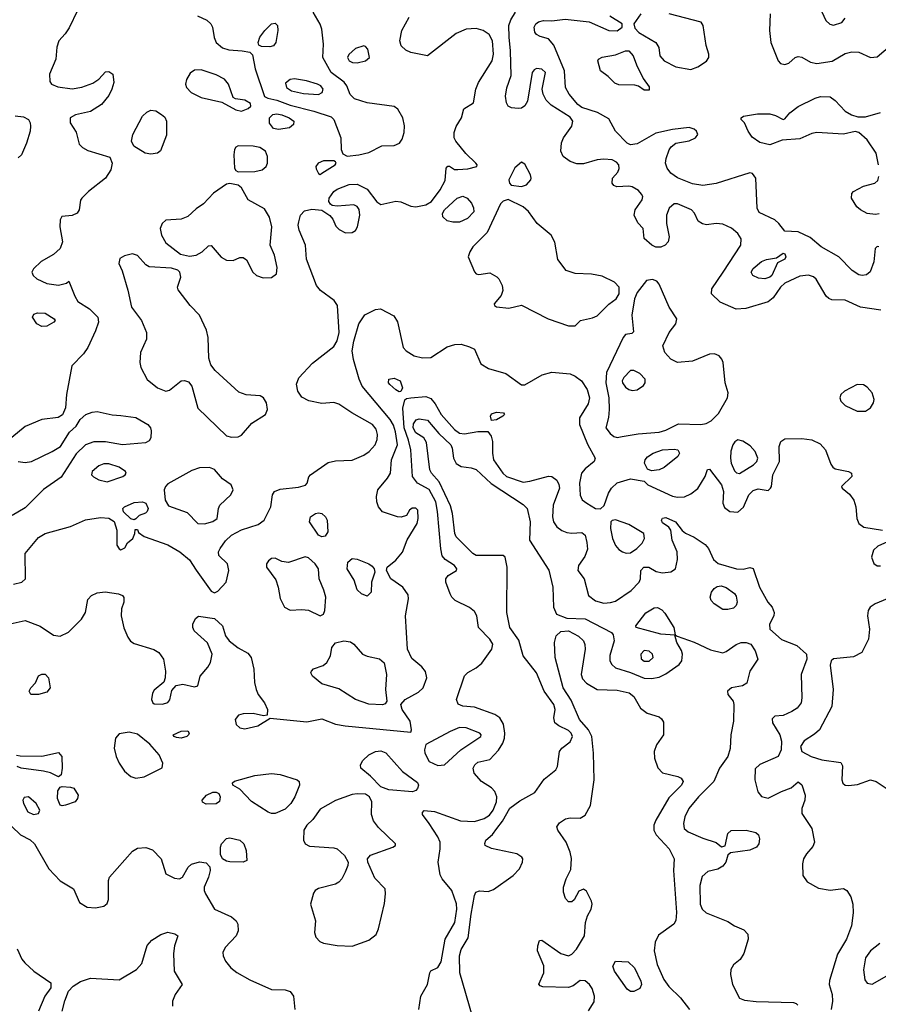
# Model space of a CAD drawing. Extents: x 1173079 to 1307053, y 522583 to 678478.
# Tile 186 of 256: x 1209603 to 1214722, y 583377 to 589250. Entities that reach past the tile are written whole.
import ezdxf

# ---------------------------------------------------------------- set-up
doc = ezdxf.new("R2010")
doc.units = 0

msp = doc.modelspace()

# ---------------------------------------------------------------- linework, layer by layer
at = {"layer": '0CON20XD'}
for points in [[(1209947.8, 589305), (1209897.6, 589202.4), (1209873.8, 589165), (1209836.3, 589123.7), (1209824.6, 589085.4), (1209817.7, 589015), (1209780.6, 588925), (1209781.7, 588881.7), (1209792.5, 588865), (1209829.7, 588849.7), (1209915, 588837.1), (1209972.7, 588847.3), (1210038, 588872), (1210074.5, 588895.5), (1210115, 588939.2), (1210135, 588940.8), (1210158.8, 588925), (1210164, 588875), (1210152.9, 588835), (1210135, 588798.8), (1210091.4, 588745), (1210025, 588702.3), (1209935, 588683.3), (1209904.2, 588665), (1209902.9, 588635), (1209938.6, 588578.6), (1209957.6, 588507.6), (1209977.4, 588487.4), (1210009.8, 588469.8), (1210140.3, 588430.3), (1210153.1, 588395), (1210146.2, 588353.8), (1210115, 588305.6), (1210012.5, 588225), (1209972.5, 588185), (1209965.8, 588174.2), (1209958, 588115), (1209945, 588096), (1209915, 588081.9), (1209854, 588076), (1209844.3, 588055.7), (1209842.9, 588015), (1209857.8, 587925), (1209844.6, 587885.4), (1209805, 587848.6), (1209731.4, 587808.6), (1209685.7, 587765), (1209675.7, 587745), (1209682.9, 587725), (1209704, 587704), (1209765, 587675.7), (1209833.6, 587666.4), (1209881.7, 587678.3), (1209895, 587690), (1209930.8, 587600.8), (1209949.7, 587569.7), (1210019.2, 587525), (1210068.6, 587475), (1210073.1, 587445), (1210055.6, 587395), (1210010, 587295), (1209982.4, 587257.6), (1209912.9, 587185), (1209882.2, 587015), (1209875.8, 586935), (1209857.3, 586892.7), (1209832.7, 586877.3), (1209735, 586865.6), (1209635, 586824.4), (1209555, 586758)], [(1211555.7, 588435.7), (1211625, 588443.8), (1211685, 588457.7), (1211762.3, 588497.7), (1211835, 588500), (1211867, 588513), (1211883.3, 588536.7), (1211895, 588577.5), (1211896.4, 588616.3), (1211887.3, 588665), (1211857.3, 588717.3), (1211835, 588733.3), (1211675, 588753.9), (1211599.1, 588779.1), (1211574, 588804), (1211552.9, 588855), (1211537.3, 588877.2), (1211460.5, 588935), (1211409.2, 589025), (1211414.5, 589105), (1211403.5, 589193.5), (1211393.4, 589223.4), (1211352, 589295)], [(1213796.2, 587743.8), (1213901.8, 587905), (1213903.8, 587943.8), (1213884.7, 587974.7), (1213846, 588006), (1213795, 588029.5), (1213755, 588033.6), (1213697.4, 588027.4), (1213672.8, 588032.8), (1213648.9, 588048.9), (1213626.4, 588096.4), (1213608.6, 588115), (1213525, 588150.8), (1213505, 588151.2), (1213475, 588126.7), (1213460, 588085), (1213460, 588035), (1213474.4, 587955), (1213468.1, 587925), (1213451.4, 587905), (1213425, 587893.1), (1213395, 587893.8), (1213370.8, 587905), (1213326, 587945), (1213320, 588005), (1213289.1, 588039.1), (1213265.6, 588085), (1213272.5, 588115), (1213314.4, 588175), (1213317.1, 588195), (1213310.2, 588210.2), (1213291.9, 588231.9), (1213255, 588252.7), (1213235, 588257.1), (1213163.6, 588253.6), (1213145, 588260.8), (1213134.4, 588275), (1213136.9, 588305), (1213168.4, 588341.6), (1213177.3, 588362.7), (1213174.6, 588385), (1213161.3, 588401.3), (1213135, 588414.7), (1213085, 588418.6), (1213045, 588414.1), (1212965, 588390.8), (1212925, 588390.4), (1212883.9, 588403.9), (1212843.9, 588433.9), (1212828.9, 588465), (1212833.5, 588515), (1212845, 588546), (1212895.4, 588614.6), (1212900.9, 588645), (1212885, 588668.9), (1212771, 588741), (1212741.1, 588771.1), (1212722.9, 588805), (1212716.9, 588835), (1212737.8, 588935), (1212715, 588954.4), (1212685, 588959.1), (1212669.2, 588950.8), (1212657.5, 588935), (1212629.6, 588765), (1212615, 588736.7), (1212595, 588723.1), (1212575, 588720), (1212535, 588724.4), (1212514.5, 588734.5), (1212504.4, 588755), (1212500, 588795), (1212506.4, 588843.6), (1212532.8, 588917.2), (1212530, 589065), (1212520.5, 589145), (1212520, 589215), (1212530.2, 589249.7), (1212558.1, 589295)], [(1213306.7, 589285), (1213264.5, 589225), (1213269.4, 589199.4), (1213295, 589172.9), (1213395, 589114.4), (1213413.1, 589085), (1213418.9, 589035), (1213445.6, 589005), (1213515, 588968.5), (1213605, 588952.9), (1213645, 588969.4), (1213697.4, 589002.6), (1213711.9, 589025), (1213710.6, 589045), (1213695.6, 589095.6), (1213678, 589215), (1213666.7, 589235), (1213476, 589285)], [(1214076.2, 589285), (1214073.8, 589185), (1214080.6, 589115), (1214125.4, 589005.4), (1214139.1, 588989.1), (1214165, 588982.9), (1214188.7, 588991.3), (1214225.5, 589024.5), (1214245, 589030.5), (1214265, 589027.3), (1214317.2, 588997.2), (1214355, 588989.6), (1214446.9, 589003.1), (1214525, 589048.5), (1214565, 589058.1), (1214605, 589055.8), (1214675, 589025.6), (1214715, 589027.8), (1214795, 589096.7), (1214809.8, 589120.2), (1214810.9, 589145), (1214790.6, 589205), (1214788, 589235), (1214794.2, 589255.8)], [(1214372.4, 589322.4), (1214409.4, 589245), (1214433.4, 589223.4), (1214455, 589217.5), (1214505, 589234.3), (1214525, 589260)], [(1209565, 585884), (1209615.8, 585894.2), (1209636.7, 585915), (1209636.2, 586065), (1209715, 586161.9), (1209755.3, 586184.7), (1209905, 586227.8), (1209995, 586266.7), (1210085, 586280), (1210135, 586276.2), (1210166.1, 586256.1), (1210181.2, 586205), (1210182, 586115), (1210195, 586093.8), (1210205, 586088.8), (1210229.5, 586100.5), (1210245, 586130), (1210277.5, 586155), (1210290, 586185), (1210291.7, 586208.3), (1210305, 586210), (1210311.7, 586191.7), (1210345, 586166.7), (1210485, 586116.7), (1210558, 586075), (1210615, 586028.8), (1210655, 585966.2), (1210745, 585841.9), (1210765, 585831.9), (1210785, 585841.4), (1210833.1, 585895), (1210850.6, 585965), (1210842, 586005), (1210790, 586055), (1210788, 586075), (1210797.5, 586095), (1210829.1, 586140.9), (1210865.7, 586175), (1210925, 586207.3), (1211025, 586239.4), (1211060, 586265), (1211100, 586345), (1211110.8, 586415), (1211121.2, 586435), (1211155, 586450), (1211265, 586461.9), (1211307, 586473), (1211316.2, 586485), (1211325.8, 586524.2), (1211335.6, 586534.4), (1211442.2, 586607.8), (1211485, 586618.8), (1211585, 586623.1), (1211655, 586652.1), (1211685.6, 586674.4), (1211721.2, 586715), (1211734.6, 586745), (1211735.4, 586775), (1211728.5, 586808.5), (1211706.3, 586836.3), (1211582.9, 586905), (1211505, 586957.5), (1211475, 586966.5), (1211405, 586960.5), (1211327.6, 586977.6), (1211285, 586999.2), (1211261.4, 587035), (1211253.2, 587076.8), (1211267, 587113), (1211349.3, 587200.7), (1211475, 587300.6), (1211496.3, 587335), (1211507.5, 587385), (1211497.8, 587545), (1211477.5, 587575), (1211395.8, 587635), (1211371.4, 587665), (1211312.2, 587822.2), (1211306.7, 587905), (1211268.2, 587995), (1211262.7, 588025), (1211266.2, 588043.8), (1211277.1, 588085), (1211300.9, 588109.1), (1211345, 588120.5), (1211403.3, 588113.3), (1211452.3, 588082.3), (1211469.8, 588059.8), (1211488.3, 588018.3), (1211508.1, 587998.1), (1211545, 587979.6), (1211585, 587980), (1211605, 587993.5), (1211616.5, 588015), (1211630.7, 588085), (1211627.4, 588117.4), (1211615, 588135.7), (1211595, 588146.2), (1211495, 588138.5), (1211465, 588142.5), (1211455, 588150), (1211446.6, 588166.6), (1211448.5, 588185), (1211475, 588224.5), (1211495, 588239.2), (1211567, 588267), (1211615, 588268.1), (1211675, 588240), (1211733, 588163), (1211755, 588148.1), (1211845, 588168.5), (1211875, 588162.8), (1211935, 588137.4), (1211965, 588134.3), (1212025, 588146.7), (1212057.2, 588165), (1212110, 588235), (1212138.7, 588291.3), (1212146.2, 588363.8), (1212155, 588376), (1212165, 588376), (1212195, 588357.5), (1212215, 588355.6), (1212275, 588360), (1212327.5, 588375), (1212330, 588385), (1212323.3, 588395), (1212262.4, 588452.4), (1212202.5, 588525), (1212193.8, 588545), (1212193.3, 588576.7), (1212206, 588614), (1212236.9, 588665), (1212251.7, 588718.3), (1212308, 588755), (1212323.3, 588835), (1212337.5, 588875), (1212420.3, 589005), (1212428.4, 589045), (1212421.2, 589125), (1212401.9, 589161.9), (1212366, 589185), (1212325, 589197.5), (1212265.4, 589194.6), (1212205, 589168.2), (1212035, 589033.8), (1211935.4, 589055.4), (1211905, 589067.8), (1211876.9, 589095), (1211870, 589125), (1211881.4, 589185), (1211924, 589265)], [(1210663.8, 589273.8), (1210718.3, 589248.3), (1210742.5, 589225), (1210752.9, 589205), (1210763.2, 589143.2), (1210774, 589115), (1210811.4, 589081.4), (1210849.8, 589069.8), (1210930, 589065), (1210975.6, 589055.6), (1210991.3, 589041.3), (1211007.6, 588957.6), (1211062.9, 588792.9), (1211081.7, 588781.7), (1211135, 588770.4), (1211215, 588740.2), (1211355.8, 588705), (1211460.2, 588670.2), (1211475.6, 588655), (1211517.5, 588545), (1211520, 588475), (1211529.5, 588449.5), (1211555.7, 588435.7)], [(1211095, 589087.5), (1211045, 589090), (1211028.8, 589098.8), (1211024.2, 589115), (1211035, 589146.7), (1211064.5, 589185.5), (1211105, 589225.6), (1211125, 589230), (1211138.9, 589215), (1211142.7, 589185), (1211128.9, 589115), (1211115, 589094.2), (1211095, 589087.5)], [(1214725, 587896.2), (1214715, 587896.7), (1214703.8, 587885), (1214696.2, 587805), (1214674.1, 587745.9), (1214652.3, 587727.7), (1214625, 587724), (1214605, 587729.2), (1214566.2, 587755), (1214485.7, 587835), (1214381.9, 587895), (1214315, 587951.1), (1214245, 587985.6), (1214165, 587989.2), (1214129.6, 588035), (1214105.6, 588055.6), (1214010.8, 588100.8), (1214000, 588125), (1213992.5, 588305), (1213972, 588332), (1213955, 588336), (1213755, 588272.7), (1213675, 588262), (1213615, 588271.8), (1213525, 588307.7), (1213485.7, 588335.7), (1213462.3, 588365), (1213453.8, 588395), (1213457.4, 588422.6), (1213475.4, 588474.6), (1213487.4, 588492.6), (1213515, 588512.7), (1213595, 588527.9), (1213632, 588545), (1213645.7, 588565), (1213638.6, 588585), (1213625, 588596.5), (1213595, 588606.4), (1213495, 588595.4), (1213395, 588572.5), (1213285, 588510), (1213245, 588503.6), (1213225, 588512.9), (1213156, 588585), (1213115, 588658), (1213046.9, 588696.9), (1212955, 588725.9), (1212930.7, 588745), (1212878.5, 588805), (1212856.8, 588845), (1212851, 588945), (1212787.7, 589097.7), (1212755.5, 589135.5), (1212705, 589149.2), (1212685, 589161.2), (1212674.2, 589175), (1212669.2, 589205), (1212679.2, 589225), (1212695, 589237.1), (1212725, 589245.6), (1212775, 589242.5), (1212855, 589253.1), (1212997.3, 589237.3), (1213115, 589186.2), (1213165, 589183.2), (1213195.7, 589205), (1213195.7, 589225), (1213121.1, 589271.1)], [(1211615, 588993.8), (1211665, 589005.5), (1211688.5, 589025), (1211679.2, 589075), (1211665, 589091.2), (1211655, 589093.8), (1211605, 589078), (1211565, 589043.3), (1211557.5, 589025), (1211568, 589005), (1211587.5, 588995), (1211615, 588993.8)], [(1213355, 588830), (1213325, 588830), (1213292.7, 588852.7), (1213269.4, 588859.4), (1213175, 588862.5), (1213151.3, 588871.3), (1213111.7, 588911.7), (1213066.2, 588945), (1213050, 589005), (1213053.3, 589015), (1213075, 589025.7), (1213155, 589040.6), (1213215, 589063.5), (1213235, 589063.5), (1213260.7, 589035), (1213280.3, 588980.3), (1213320.3, 588900.3), (1213355, 588850), (1213355, 588830)], [(1210925, 588704.4), (1210965, 588720), (1210980, 588735), (1210979.7, 588749.7), (1210945, 588770.6), (1210888.8, 588778.8), (1210876, 588786), (1210848.6, 588865), (1210824.5, 588894.5), (1210775, 588921.4), (1210685, 588950.8), (1210645, 588950), (1210618.3, 588931.7), (1210597, 588893), (1210591.4, 588865), (1210597.1, 588845), (1210625.7, 588815), (1210685, 588786.2), (1210808.8, 588758.8), (1210892.1, 588712.1), (1210925, 588704.4)], [(1211385, 588804.7), (1211406.5, 588815), (1211412.1, 588835), (1211398.9, 588855), (1211378, 588865), (1211313.6, 588886.4), (1211242.1, 588897.9), (1211215, 588893.1), (1211187.9, 588872.1), (1211193.1, 588845), (1211224, 588825), (1211295, 588809.7), (1211385, 588804.7)], [(1214722.5, 588385), (1214708.5, 588455), (1214655, 588534.4), (1214605, 588578), (1214583.9, 588583.9), (1214515, 588568.1), (1214355, 588577.5), (1214325, 588570.5), (1214255, 588539.6), (1214148.1, 588531.9), (1214075, 588504.5), (1214015, 588517.9), (1213969.1, 588549.1), (1213945.7, 588585), (1213924.4, 588634.4), (1213903.3, 588655), (1213903.3, 588665), (1213917.5, 588675), (1214002.1, 588687.9), (1214075, 588689.5), (1214109.4, 588679.4), (1214155, 588654), (1214165, 588658), (1214194.4, 588695), (1214245, 588732.2), (1214345, 588782.9), (1214377, 588793), (1214435, 588790), (1214465, 588768.1), (1214525.3, 588705.3), (1214563, 588683), (1214600.7, 588670.7), (1214645, 588671.6), (1214735, 588695.7)], [(1210385, 588448.5), (1210350.8, 588455), (1210283.3, 588495), (1210269.2, 588525), (1210277.1, 588565), (1210335.9, 588674.1), (1210361.1, 588698.9), (1210385, 588710), (1210415, 588707.3), (1210449.2, 588685), (1210468, 588668), (1210477.8, 588645), (1210477.9, 588562.1), (1210441.5, 588468.5), (1210425, 588454.4), (1210385, 588448.5)], [(1209575, 588676.9), (1209625, 588670), (1209655, 588655.8), (1209665.6, 588635.6), (1209666.9, 588615), (1209664.4, 588585), (1209643, 588513), (1209612.9, 588445), (1209594.3, 588425.7)], [(1211145, 588594.6), (1211115, 588601.5), (1211092.5, 588632.5), (1211091.8, 588665), (1211112.7, 588685), (1211135, 588688.5), (1211165, 588681.7), (1211209.4, 588665), (1211236.9, 588645), (1211235.5, 588624.5), (1211211.2, 588605), (1211145, 588594.6)], [(1210905, 588342.5), (1211005, 588344.4), (1211048.8, 588355), (1211072.9, 588375), (1211079.4, 588395), (1211080, 588435), (1211068.6, 588465), (1211035, 588488.2), (1210995, 588496.5), (1210905, 588497.5), (1210890.7, 588489.3), (1210882.5, 588475), (1210880, 588445), (1210882.5, 588365), (1210890.7, 588350.7), (1210905, 588342.5)], [(1211395, 588326.7), (1211405, 588333.8), (1211483.8, 588385), (1211488.8, 588395), (1211485, 588402.5), (1211475, 588408.8), (1211415, 588407.8), (1211382.5, 588395), (1211368.6, 588375), (1211370, 588360), (1211385, 588333.3), (1211395, 588326.7)], [(1212595, 588254.4), (1212625, 588266), (1212651.2, 588295), (1212652, 588305), (1212648, 588325), (1212615, 588387.5), (1212595, 588400), (1212555, 588366.7), (1212520, 588295), (1212522.5, 588275), (1212533.9, 588263.9), (1212595, 588254.4)], [(1214727.7, 588092.3), (1214705, 588087.7), (1214655, 588094.5), (1214616.2, 588116.2), (1214594.7, 588134.7), (1214561.9, 588185), (1214564, 588214), (1214573.8, 588226.2), (1214633.1, 588256.9), (1214702, 588275), (1214718.3, 588291.7), (1214724.4, 588314.4)], [(1211055, 587709.6), (1211105, 587713.3), (1211132.9, 587735), (1211138.7, 587771.3), (1211121.5, 587845), (1211097.1, 587905), (1211105.4, 588015), (1211091.5, 588071.5), (1211062, 588122), (1210965.6, 588175.6), (1210925, 588246.7), (1210905, 588263.3), (1210855, 588274), (1210835, 588269.2), (1210757.5, 588215), (1210697.8, 588152.2), (1210655, 588122.9), (1210604.5, 588075.5), (1210565, 588061.1), (1210475, 588053.8), (1210452.3, 588035), (1210440.7, 588005), (1210448, 587965), (1210475, 587919.4), (1210561.1, 587851.1), (1210615, 587840), (1210654.1, 587845.9), (1210690, 587865), (1210729.3, 587900.7), (1210745, 587903.3), (1210803.1, 587833.1), (1210835.4, 587815.4), (1210875.4, 587814.6), (1210915, 587830.8), (1210935, 587832), (1210955, 587818), (1210992.9, 587745), (1211015, 587723.8), (1211055, 587709.6)], [(1212185, 588042.2), (1212150.7, 588050.7), (1212125.7, 588075), (1212122.7, 588095), (1212135.5, 588115), (1212211.1, 588185), (1212245, 588197.9), (1212271.4, 588185), (1212296.9, 588155), (1212308.6, 588128.6), (1212310.5, 588105), (1212273.1, 588065), (1212225, 588042.9), (1212185, 588042.2)], [(1212915, 587423.3), (1212946.7, 587455), (1213018.3, 587471.7), (1213045, 587484), (1213115, 587553.8), (1213160, 587585), (1213176.2, 587615), (1213176.2, 587655), (1213150, 587685), (1213075, 587720), (1213011.5, 587731.5), (1212915, 587736.4), (1212860.8, 587755), (1212810.6, 587820.6), (1212792.4, 587922.4), (1212770.8, 587965), (1212688, 588035), (1212636.4, 588106.4), (1212605, 588134.4), (1212515, 588178), (1212485, 588167.5), (1212468.6, 588151.4), (1212389.9, 587980.1), (1212303.8, 587895), (1212286.7, 587865), (1212277.5, 587835), (1212315, 587746.7), (1212325, 587734.2), (1212339.5, 587729.5), (1212405, 587740), (1212447.3, 587717.3), (1212458.8, 587705), (1212478.8, 587665), (1212483.8, 587635), (1212473.8, 587605), (1212431.2, 587555), (1212433.8, 587545), (1212445, 587536.7), (1212519.7, 587530.3), (1212595, 587547.5), (1212753.3, 587465), (1212875, 587423.8), (1212915, 587423.3)], [(1210865, 586760), (1210905, 586762), (1210925, 586772), (1210987.3, 586842.8), (1211067.5, 586895), (1211079.5, 586925), (1211073.5, 586965), (1211055.6, 586995), (1211036.5, 587006.5), (1210952.2, 587012.2), (1210908.5, 587028.5), (1210768.4, 587158.4), (1210741.7, 587191.7), (1210730.5, 587230.5), (1210725.9, 587355), (1210717.2, 587397.2), (1210675, 587488.6), (1210620, 587545), (1210548.3, 587638.3), (1210543.8, 587655), (1210563.3, 587715), (1210556.7, 587745), (1210545, 587756.2), (1210508.3, 587768.3), (1210375, 587776.5), (1210355, 587787.1), (1210305, 587842.9), (1210275, 587854.4), (1210227.9, 587842.1), (1210200, 587825), (1210194.2, 587795), (1210213, 587753), (1210247.1, 587637.1), (1210268.8, 587535), (1210328.9, 587455), (1210359.4, 587385), (1210358.1, 587345), (1210322.9, 587265), (1210320, 587205), (1210325.6, 587175), (1210363.7, 587103.7), (1210424.1, 587054.1), (1210475, 587033.8), (1210495, 587040), (1210564.7, 587095.3), (1210585, 587097.3), (1210609.4, 587089.4), (1210628.9, 587065), (1210665, 586933.8), (1210835, 586768.8), (1210865, 586760)], [(1214045, 587704.7), (1214008.5, 587708.5), (1213974.2, 587725), (1213963.3, 587745), (1213975, 587765.8), (1214025, 587807.1), (1214055, 587819.4), (1214115, 587830), (1214155, 587857.5), (1214165, 587853.8), (1214171.4, 587835), (1214165, 587820.8), (1214120.6, 587799.4), (1214086.8, 587725), (1214075, 587714.7), (1214045, 587704.7)], [(1213165, 586758.6), (1213195, 586764.3), (1213290.5, 586779.5), (1213415, 586790), (1213455, 586802.5), (1213530.6, 586839.4), (1213663.8, 586836.2), (1213695, 586842.3), (1213725, 586858.2), (1213768.8, 586901.2), (1213823.5, 586995), (1213826.5, 587025), (1213808.6, 587085), (1213796.2, 587205), (1213790, 587225), (1213772.5, 587245), (1213745, 587256.2), (1213715, 587256), (1213615, 587213.5), (1213525, 587204.4), (1213485.8, 587225.8), (1213449.4, 587265), (1213438, 587305), (1213475.6, 587385), (1213515.6, 587435), (1213521.5, 587465), (1213475.4, 587535), (1213415, 587672.5), (1213400.7, 587690.7), (1213375, 587700), (1213340, 587695), (1213285, 587622.5), (1213269.2, 587585), (1213253, 587487), (1213261.7, 587388.3), (1213251.7, 587378.3), (1213215, 587372.5), (1213200, 587355), (1213101.6, 587145), (1213097.2, 587085), (1213114.8, 586995), (1213117.7, 586925), (1213113.5, 586876.5), (1213097.1, 586815), (1213122.4, 586782.4), (1213145, 586764.4), (1213165, 586758.6)], [(1214736.6, 587516.6), (1214615, 587536.2), (1214525, 587577.1), (1214445, 587580), (1214427.3, 587587.3), (1214410.6, 587600.6), (1214352.4, 587702.4), (1214335, 587717.1), (1214305, 587725.6), (1214255, 587721.1), (1214165, 587678.6), (1214138.1, 587655), (1214095, 587591.2), (1214065, 587566.2), (1213931.7, 587528.3), (1213875, 587524.2), (1213778.8, 587565), (1213728, 587615), (1213730, 587645), (1213796.2, 587743.8)], [(1211057, 585097), (1210995, 585110.6), (1210935, 585108.9), (1210907.9, 585102.1), (1210887.5, 585075), (1210892.9, 585045), (1210915, 585025.7), (1210945, 585019.4), (1211021.7, 585038.3), (1211097, 585083), (1211315, 585062.2), (1211405, 585079.4), (1211485, 585048.4), (1211542.7, 585037.3), (1211935, 585000), (1211938.8, 585015), (1211930, 585065), (1211882.2, 585135), (1211875.6, 585165), (1211900.6, 585195), (1211980.9, 585239.2), (1212009.1, 585265), (1212030, 585325), (1212022.1, 585362.1), (1211999.6, 585389.6), (1211940, 585440), (1211915.4, 585495), (1211902.9, 585695), (1211920.9, 585795), (1211918.5, 585818.5), (1211886.1, 585866.1), (1211815.8, 585915.8), (1211790, 585965), (1211794, 585985), (1211845, 586025.7), (1211885, 586074), (1211913.1, 586146.9), (1211973.3, 586245), (1211978.8, 586275), (1211976.2, 586325), (1211965, 586335.8), (1211943, 586337), (1211926.7, 586325), (1211908.3, 586291.7), (1211877.7, 586282.3), (1211855, 586284.2), (1211765, 586314.4), (1211741.1, 586345), (1211731.5, 586375), (1211729.5, 586405), (1211737.5, 586445), (1211796.2, 586515), (1211813.1, 586545), (1211819.6, 586625), (1211854.8, 586715), (1211842.6, 586792.6), (1211831, 586831), (1211811.1, 586865), (1211644.6, 587065), (1211626.1, 587105), (1211593.6, 587223.6), (1211585.4, 587275), (1211595, 587333.3), (1211624.2, 587435.8), (1211660.6, 587489.4), (1211725, 587522), (1211754.1, 587525.9), (1211833.4, 587483.4), (1211855, 587447.5), (1211889.2, 587295), (1211906, 587275), (1211955, 587244.4), (1212005, 587233.3), (1212054.5, 587235.5), (1212150.9, 587299.1), (1212196.8, 587313.2), (1212235, 587314.5), (1212285, 587299.5), (1212314, 587284), (1212352.5, 587197.5), (1212398.8, 587168.8), (1212500.6, 587140.6), (1212595, 587071.1), (1212615, 587071.9), (1212718.8, 587131.2), (1212775, 587147.9), (1212885, 587137.1), (1212915, 587123.2), (1212951.9, 587095), (1212986.7, 587045), (1213000, 586995), (1212991.7, 586958.3), (1212940, 586875), (1212940, 586835), (1212988.6, 586718.6), (1213034.3, 586635), (1213026.9, 586615), (1212975, 586571.5), (1212953.3, 586545), (1212939.5, 586485), (1212943.4, 586413.4), (1212956.9, 586386.9), (1212985, 586365.6), (1213035, 586334.3), (1213065, 586332), (1213087.9, 586352.1), (1213113.5, 586425), (1213131.9, 586455), (1213165, 586486.9), (1213245, 586511.4), (1213325, 586496.7), (1213347.5, 586475), (1213495, 586408.3), (1213525, 586401.7), (1213565.8, 586404.2), (1213605, 586421.1), (1213645, 586452.9), (1213689.2, 586525), (1213703, 586567), (1213715, 586570), (1213786.9, 586475), (1213798.1, 586435), (1213795.5, 586365.5), (1213805, 586341.2), (1213836.5, 586316.5), (1213885, 586312.7), (1213918.3, 586341.7), (1213950, 586415), (1213975, 586440.8), (1214005, 586450.8), (1214065, 586442), (1214080, 586455), (1214085.6, 586465), (1214092.5, 586535), (1214133.5, 586615), (1214131.1, 586705), (1214140, 586735), (1214165, 586750.6), (1214265, 586752.7), (1214325, 586744.5), (1214375, 586720.6), (1214407.5, 586685), (1214438.3, 586598.3), (1214450.3, 586580.3), (1214465, 586570.8), (1214545, 586555.5), (1214561.2, 586545), (1214564, 586525), (1214502.5, 586465), (1214506.7, 586455), (1214550.2, 586420.2), (1214576.2, 586385), (1214588, 586345), (1214593.2, 586275), (1214605, 586244.4), (1214635, 586223.5), (1214746.7, 586205)], [(1209735, 587420), (1209705, 587435.7), (1209678.8, 587475), (1209686.1, 587493.9), (1209708.3, 587501.7), (1209755, 587498.6), (1209808.8, 587465), (1209813.3, 587455), (1209806.2, 587445), (1209765, 587421.4), (1209735, 587420)], [(1211865, 587031.2), (1211845, 587042), (1211810, 587075), (1211802, 587085), (1211803.8, 587105), (1211835, 587111.9), (1211872, 587095), (1211885.7, 587055), (1211875, 587032.5), (1211865, 587031.2)], [(1213255, 587038.2), (1213285, 587042.2), (1213322.6, 587067.4), (1213331.9, 587085), (1213331.9, 587105), (1213300.2, 587140.2), (1213265, 587157.8), (1213245, 587156.7), (1213205.5, 587115), (1213195.6, 587095), (1213196.9, 587085), (1213215, 587058.1), (1213235, 587043.5), (1213255, 587038.2)], [(1214645, 586914.5), (1214675.7, 586935), (1214693.1, 586965), (1214696.5, 586985), (1214684.4, 587025), (1214655, 587058.9), (1214632.7, 587072.7), (1214595, 587073.6), (1214520.8, 587035), (1214498.1, 587015), (1214492.5, 586995), (1214497.8, 586975), (1214525, 586948.5), (1214595, 586915.5), (1214645, 586914.5)], [(1211982.5, 583345), (1211995.4, 583425), (1212034.6, 583495.4), (1212048.8, 583565), (1212055, 583576.7), (1212095, 583596.7), (1212115, 583630), (1212138.9, 583765), (1212197.3, 583865), (1212209.7, 583945), (1212206.4, 583976.3), (1212180, 584055), (1212121.1, 584125), (1212109.1, 584149.1), (1212097.9, 584225), (1212110.5, 584305), (1212110, 584345), (1212096.2, 584376.2), (1212043.8, 584455), (1212005, 584510), (1212005, 584520), (1212015, 584532.5), (1212076.7, 584526.7), (1212231.2, 584471.2), (1212315, 584466.4), (1212371.9, 584485), (1212404.6, 584505), (1212425.7, 584535), (1212445.6, 584585), (1212448.4, 584615), (1212436.3, 584646.3), (1212415, 584667.7), (1212355.8, 584705), (1212311.5, 584755), (1212306.2, 584785), (1212315.6, 584805), (1212335, 584820.5), (1212405, 584836.7), (1212456.5, 584893.5), (1212482.4, 584935), (1212493.2, 584965), (1212495.2, 584995), (1212487.4, 585047.4), (1212466.4, 585085), (1212436, 585106), (1212315, 585149.6), (1212245, 585155.7), (1212217.1, 585167.1), (1212208, 585195), (1212254.6, 585335.4), (1212274, 585356), (1212325, 585384.6), (1212358.1, 585411.9), (1212417.9, 585495), (1212423.1, 585525), (1212406.2, 585555), (1212338.8, 585625), (1212328.2, 585695), (1212315, 585720), (1212283.7, 585743.7), (1212200, 585785), (1212179.4, 585805), (1212168.9, 585825), (1212144, 585895), (1212143.8, 585915), (1212156.7, 585935), (1212206.7, 585965), (1212210, 585975), (1212195, 585993.8), (1212139.4, 586029.4), (1212122.4, 586052.4), (1212113.3, 586093.3), (1212093.5, 586316.5), (1212083.2, 586373.2), (1212045, 586447.5), (1211974.8, 586484.8), (1211945.3, 586525), (1211935.2, 586685), (1211921.1, 586741.1), (1211895.1, 586815), (1211886.4, 586933.6), (1211898.1, 586981.9), (1211909.2, 586990.8), (1211934.5, 586995.5), (1212025, 587002.7), (1212055, 586989.6), (1212079.6, 586959.6), (1212114.9, 586894.9), (1212195.4, 586805.4), (1212225, 586784.4), (1212255, 586779.8), (1212333.8, 586793.8), (1212393.6, 586793.6), (1212413.8, 586765), (1212420.8, 586735), (1212420.9, 586665), (1212427.9, 586625), (1212483.1, 586545), (1212505, 586525.3), (1212605, 586491.4), (1212645, 586496.6), (1212755, 586526.4), (1212775.4, 586525.4), (1212805, 586504.2), (1212817.9, 586477.9), (1212820.4, 586455), (1212783.9, 586355), (1212780, 586285), (1212785.4, 586255), (1212805.7, 586225.7), (1212835, 586203.9), (1212865, 586191.8), (1212895, 586186.9), (1212955, 586190.5), (1212973.3, 586175), (1212985, 586132.5), (1212987.2, 586092.8), (1212971.9, 586048.1), (1212934.2, 585995), (1212931.2, 585965), (1212968.9, 585915), (1212994.4, 585815), (1213035, 585784.5), (1213085, 585770.5), (1213125, 585772.7), (1213155, 585782.5), (1213248.5, 585845), (1213296.4, 585895), (1213303.8, 585915), (1213306.7, 585965), (1213324, 585985), (1213353.3, 585985), (1213397.8, 585957.8), (1213435, 585951.1), (1213485, 585955.8), (1213512, 585975), (1213525, 586030), (1213522.9, 586075), (1213493.1, 586145), (1213484, 586205), (1213472.5, 586222.5), (1213435, 586248.8), (1213429.2, 586265), (1213435, 586276), (1213455, 586280.8), (1213513.3, 586255), (1213552.5, 586202.5), (1213572, 586188), (1213625, 586163.1), (1213689.6, 586119.6), (1213710, 586095), (1213739.7, 586029.7), (1213766.6, 586006.6), (1213876, 585974), (1213916.8, 585973.2), (1213955, 585982.9), (1213975.5, 585975.5), (1214013.3, 585865), (1214064, 585775), (1214089.2, 585745), (1214101.4, 585715), (1214099.4, 585695), (1214072.5, 585645), (1214074.5, 585615), (1214145, 585552.1), (1214236.2, 585516.2), (1214294, 585465), (1214295.7, 585435), (1214261.5, 585345), (1214266.9, 585205), (1214261.4, 585175), (1214237.5, 585142.5), (1214207.3, 585122.7), (1214155, 585099.5), (1214104.2, 585095.8), (1214089.5, 585080.5), (1214092, 585055), (1214135.8, 584985), (1214144.4, 584945.6), (1214143.3, 584895), (1214125, 584855.8), (1214015, 584807.9), (1213987.6, 584782.4), (1213986.1, 584715), (1214003.3, 584645), (1214025.5, 584615.5), (1214065, 584606.7), (1214145, 584647.2), (1214202.1, 584667.9), (1214245, 584703.3), (1214265, 584686.7), (1214285.5, 584625), (1214283.5, 584595), (1214265.5, 584545), (1214266.7, 584515), (1214325.5, 584425), (1214341.9, 584345), (1214330.9, 584319.1), (1214293.3, 584275), (1214276.5, 584245), (1214270.5, 584215), (1214272.5, 584145), (1214297.9, 584107.9), (1214365, 584068.9), (1214435, 584057.1), (1214515, 584067.1), (1214534, 584055), (1214557.2, 584017.2), (1214570, 583975), (1214573, 583923), (1214561.2, 583845), (1214531.5, 583765), (1214479.1, 583675), (1214430.2, 583519.8), (1214428.5, 583495), (1214446.7, 583435), (1214449.6, 583395), (1214441.5, 583345)], [(1209593.8, 586615), (1209635, 586608.8), (1209673.3, 586615), (1209795.9, 586674.1), (1209845.8, 586705), (1209899.7, 586790.3), (1209938.8, 586825), (1209964, 586865), (1209996.7, 586895), (1210035, 586910), (1210065, 586912.9), (1210155, 586893.3), (1210205, 586889.5), (1210295, 586877.9), (1210367.1, 586835), (1210382.9, 586815), (1210387, 586797), (1210384.2, 586755.8), (1210375, 586738.8), (1210353.2, 586726.8), (1210215, 586714.7), (1210115, 586731.8), (1210045, 586732.5), (1209995, 586714.5), (1209940.1, 586659.9), (1209849.1, 586520.9), (1209745, 586447.1), (1209635, 586338.5), (1209557.4, 586292.6)], [(1212415, 586860), (1212408.8, 586885), (1212415, 586900), (1212445, 586910), (1212487.5, 586905), (1212492.5, 586895), (1212482.5, 586885), (1212445, 586863.3), (1212415, 586860)], [(1212302.1, 583305), (1212226.2, 583565), (1212224.7, 583665), (1212235, 583704.2), (1212276.8, 583773.2), (1212294.8, 583915), (1212314.2, 584025.8), (1212323.1, 584045), (1212345, 584054.3), (1212395, 584050), (1212427.4, 584062.6), (1212544, 584145), (1212582, 584185), (1212600, 584225), (1212602.5, 584245), (1212597.5, 584255), (1212567.5, 584275), (1212415, 584305.4), (1212378.9, 584325), (1212375.5, 584335.5), (1212381.5, 584355), (1212420.9, 584389.1), (1212447.7, 584425), (1212481, 584469), (1212525, 584547.5), (1212585, 584590), (1212675, 584640.8), (1212730.3, 584719.7), (1212799.2, 584775), (1212808.6, 584795), (1212821.4, 584885), (1212834.6, 584905.4), (1212885, 584942.5), (1212898.6, 584975), (1212890.9, 584995), (1212875, 585010.8), (1212817.3, 585037.3), (1212794.2, 585055), (1212787.8, 585085), (1212795.3, 585135), (1212787.6, 585165), (1212728.8, 585245), (1212683.5, 585355), (1212604.6, 585454.6), (1212578.7, 585548.7), (1212524.4, 585625), (1212507.1, 585715), (1212510, 585985), (1212497.5, 586045), (1212485, 586053.3), (1212466, 586054), (1212324.3, 586055), (1212305, 586065.4), (1212205.4, 586165), (1212196.8, 586185), (1212182.5, 586305), (1212170.9, 586350.9), (1212104, 586494), (1212058.9, 586545), (1212048.5, 586565), (1212028.3, 586728.3), (1212011.5, 586755), (1211965, 586786), (1211949, 586815), (1211951.1, 586838.9), (1211967, 586863), (1211985, 586869.1), (1212035, 586862.3), (1212102.3, 586782.3), (1212172.9, 586715), (1212182.1, 586695), (1212188.2, 586635), (1212205, 586603.1), (1212234.7, 586584.7), (1212295, 586577.1), (1212325, 586566.2), (1212413.1, 586483.1), (1212605, 586359.1), (1212628.5, 586335), (1212646.4, 586255), (1212642, 586145), (1212757.4, 585967.4), (1212782.1, 585865), (1212784.6, 585745), (1212802.7, 585705), (1212865, 585680.3), (1212975, 585675.7), (1213131.2, 585595), (1213140.8, 585580.8), (1213147.8, 585545), (1213122.1, 585457.9), (1213121.2, 585425), (1213133.1, 585403.1), (1213155, 585383.8), (1213245, 585356.7), (1213325, 585321.7), (1213369, 585321), (1213415, 585328.8), (1213455, 585349.1), (1213535.2, 585404.8), (1213549.6, 585425), (1213555.5, 585465), (1213548.3, 585488.3), (1213520, 585535), (1213508.3, 585578.3), (1213425, 585584.7), (1213277.5, 585625), (1213276.7, 585635), (1213335, 585712), (1213385, 585741.9), (1213405, 585744.4), (1213430.9, 585730.9), (1213449.1, 585709.1), (1213503.3, 585625), (1213511.7, 585581.7), (1213522.5, 585572.5), (1213625, 585537.5), (1213720.9, 585490.9), (1213795, 585474.4), (1213815, 585481.1), (1213875, 585522.9), (1213905, 585534.2), (1213935, 585535.8), (1213961.2, 585525), (1213987.5, 585485), (1214003.8, 585435), (1213955, 585363.8), (1213938, 585292), (1213912.5, 585277.5), (1213846.7, 585265), (1213822, 585245), (1213824, 585225), (1213856, 585185), (1213860, 585165), (1213859.2, 585065), (1213841.8, 584985), (1213838, 584902), (1213825, 584855.8), (1213775.5, 584785), (1213741.5, 584705), (1213649.5, 584615), (1213592.1, 584545), (1213568.8, 584495), (1213560.5, 584455), (1213564.4, 584425), (1213587.8, 584405), (1213675, 584366.9), (1213755, 584341.2), (1213787, 584317), (1213808.3, 584321.7), (1213824.1, 584395.9), (1213845, 584413.8), (1213935, 584415.6), (1213992.1, 584402.1), (1214007.8, 584387.8), (1214014.4, 584364.4), (1214010.5, 584335), (1213995, 584313.3), (1213955, 584295.5), (1213840.5, 584279.5), (1213823.9, 584266.1), (1213812.5, 584225), (1213795, 584200), (1213765, 584182), (1213705, 584168.9), (1213671.4, 584138.6), (1213658.5, 584085), (1213659.6, 583975), (1213672.5, 583945), (1213695, 583923.3), (1213825, 583870), (1213865, 583844.5), (1213920.2, 583820.2), (1213943.1, 583795), (1213945.6, 583765), (1213920.9, 583679.1), (1213898.6, 583645), (1213857.6, 583612.4), (1213842.5, 583585), (1213841.1, 583555), (1213852.5, 583495), (1213895, 583414), (1213925, 583402), (1213994.4, 583394.4), (1214217.3, 583387.3), (1214232.5, 583382.5), (1214241.2, 583371.2)], [(1213895, 586542.5), (1213977.9, 586595), (1213997.1, 586615), (1214003.1, 586635), (1213986.9, 586675), (1213957.9, 586707.9), (1213915.2, 586735.2), (1213885, 586743.3), (1213867, 586733), (1213855, 586714.4), (1213843.5, 586676.5), (1213840.5, 586635), (1213845.5, 586605), (1213865, 586558.8), (1213876.2, 586546.2), (1213895, 586542.5)], [(1213369.5, 586559.5), (1213345, 586570), (1213327.1, 586605), (1213331.9, 586625), (1213345, 586641.9), (1213379.2, 586665), (1213435, 586683.9), (1213505, 586689.2), (1213526.7, 586685), (1213536.2, 586665), (1213526.2, 586645), (1213445, 586579.2), (1213415, 586564.5), (1213369.5, 586559.5)], [(1210125, 586493.5), (1210218, 586525), (1210232.5, 586535), (1210237.5, 586545), (1210234, 586555), (1210195, 586580.6), (1210135, 586600), (1210105, 586600), (1210075, 586588.6), (1210035, 586555.8), (1210031.4, 586535), (1210042.4, 586522.4), (1210075, 586504.4), (1210125, 586493.5)], [(1210705, 586243.9), (1210755, 586256.7), (1210780.8, 586275), (1210788.6, 586335), (1210796.6, 586353.4), (1210862.2, 586415), (1210875.6, 586445), (1210864.4, 586475), (1210812.3, 586512.3), (1210765, 586567.5), (1210735, 586579.4), (1210675, 586577.5), (1210628.5, 586561.5), (1210485, 586480.8), (1210471.3, 586465), (1210464.8, 586445), (1210470, 586385), (1210490.1, 586350.1), (1210600.5, 586310.5), (1210665, 586245.5), (1210705, 586243.9)], [(1210285, 586267.5), (1210265, 586272.5), (1210222.5, 586315), (1210217.5, 586335), (1210227.5, 586345), (1210285, 586370), (1210335, 586373.8), (1210355, 586366.2), (1210368, 586335), (1210363.6, 586316.4), (1210353.6, 586306.4), (1210315, 586292.5), (1210295, 586272.5), (1210285, 586267.5)], [(1211405, 586165.7), (1211385, 586175.7), (1211330.8, 586255), (1211336.2, 586285), (1211365.7, 586304.3), (1211385, 586309.2), (1211405, 586304.3), (1211425.3, 586285.3), (1211435.6, 586265), (1211440.8, 586195), (1211425, 586170), (1211405, 586165.7)], [(1213218.9, 586068.9), (1213245, 586070.4), (1213281.9, 586095), (1213315, 586127.5), (1213327.9, 586155), (1213323.5, 586185), (1213235, 586238.9), (1213155, 586267.5), (1213135, 586263.3), (1213126.7, 586255), (1213125.9, 586214.1), (1213136.5, 586155), (1213155, 586114), (1213175, 586089.2), (1213196.4, 586076.4), (1213218.9, 586068.9)], [(1214795.6, 586144.4), (1214719.7, 586110.3), (1214693.4, 586086.6), (1214681.4, 586045), (1214695, 586006.2), (1214715, 585992.9), (1214735, 585991.4)], [(1211395, 585693.6), (1211414.4, 585705), (1211422.9, 585725), (1211427.2, 585805), (1211416.9, 585846.9), (1211387.5, 585915), (1211384.5, 585975), (1211364.4, 586005), (1211325, 586040.5), (1211305, 586045.5), (1211205, 586011.8), (1211165, 586018.1), (1211125, 586038.6), (1211105, 586035.8), (1211086.8, 586023.2), (1211074.2, 586005), (1211074.2, 585985), (1211129.8, 585909.8), (1211144.4, 585865), (1211155, 585797.5), (1211181.2, 585745), (1211215, 585727.5), (1211285, 585731.9), (1211325, 585727.8), (1211395, 585693.6)], [(1211675, 585812), (1211640, 585825), (1211615, 585850), (1211597.7, 585907.7), (1211555.7, 585975), (1211560, 586015), (1211584.2, 586035.8), (1211615, 586032), (1211685, 586004.2), (1211705, 585991.2), (1211716.7, 585975), (1211720, 585955), (1211701.2, 585895), (1211698.8, 585835), (1211675, 585812)], [(1213825, 585732.5), (1213795, 585732.9), (1213744, 585765), (1213726, 585785), (1213720, 585805), (1213728, 585835), (1213742.4, 585857.6), (1213760.9, 585869.1), (1213785, 585872.9), (1213815, 585862.9), (1213865, 585827.5), (1213875, 585811.2), (1213880, 585775), (1213874, 585755), (1213859.5, 585740.5), (1213825, 585732.5)], [(1209545, 585646.7), (1209635, 585665.4), (1209725, 585632.1), (1209805, 585578.5), (1209845, 585572), (1209892.8, 585597.2), (1209972.2, 585675), (1209994.4, 585715), (1210008.3, 585791.7), (1210030, 585815), (1210065, 585830.8), (1210112.4, 585837.6), (1210192.5, 585825), (1210215, 585815.8), (1210224.2, 585804.2), (1210222.9, 585775), (1210208.9, 585735), (1210207.5, 585695), (1210222.8, 585622.8), (1210246.6, 585566.6), (1210263.5, 585543.5), (1210285, 585528.7), (1210402.7, 585492.7), (1210433.3, 585475), (1210460, 585435), (1210472.2, 585365), (1210470, 585325), (1210461.2, 585298.8), (1210405, 585250), (1210395, 585232.5), (1210389.2, 585195), (1210395.9, 585175.9), (1210405, 585168.8), (1210455, 585168), (1210485, 585176.2), (1210497.3, 585192.7), (1210510.5, 585249.5), (1210535, 585278.8), (1210575, 585285.8), (1210645, 585270), (1210665, 585277.5), (1210679.4, 585335), (1210725, 585388.1), (1210740.4, 585415), (1210749.5, 585465), (1210723, 585533), (1210643.1, 585605), (1210634.4, 585625), (1210635.7, 585645), (1210650.9, 585679.1), (1210668.8, 585691.2), (1210765, 585677.9), (1210812.1, 585635), (1210830, 585575), (1210850.8, 585545), (1210905, 585502.5), (1210962.1, 585472.1), (1210981.9, 585445), (1210999.1, 585375), (1211002.6, 585297.4), (1211012.2, 585255), (1211024.6, 585224.6), (1211062, 585175), (1211081.2, 585135), (1211077.5, 585102.5), (1211057, 585097)], [(1214861.1, 585831.1), (1214703.3, 585766.7), (1214672.9, 585745), (1214662.2, 585725), (1214657.3, 585695), (1214668.9, 585615), (1214664.3, 585555.7), (1214623.8, 585475), (1214575, 585449.2), (1214455, 585437.8), (1214440, 585425), (1214435, 585400), (1214453.2, 585255), (1214445, 585154), (1214371.8, 585015), (1214342.1, 584987.9), (1214280.6, 584949.4), (1214257.5, 584915), (1214265.6, 584885), (1214322, 584855), (1214385, 584835.4), (1214498.8, 584818.8), (1214508.8, 584798.8), (1214504.4, 584715), (1214511.4, 584695), (1214525, 584684.4), (1214545, 584681.1), (1214598.3, 584688.3), (1214675, 584716.2), (1214710, 584705), (1214775, 584662.9)], [(1212995, 583337.5), (1213028, 583392), (1213029.5, 583425), (1213015, 583471.2), (1213000.6, 583495), (1212975, 583517.5), (1212945, 583518.9), (1212903.1, 583486.9), (1212875, 583477.3), (1212721.4, 583481.4), (1212706.4, 583486.4), (1212697.5, 583497.5), (1212728.6, 583565), (1212726.8, 583606.8), (1212690.8, 583695), (1212691.2, 583725), (1212701.7, 583758.3), (1212715, 583760), (1212829.7, 583679.7), (1212875, 583666.9), (1212895, 583676.9), (1212922.9, 583705), (1212970.6, 583785), (1212975.6, 583865), (1212988.6, 583905), (1213010.8, 583945), (1213016, 583975), (1213012.3, 583992.3), (1212981.7, 584051.7), (1212963.9, 584063.9), (1212937.3, 584052.7), (1212909.4, 584000.6), (1212895, 583988.8), (1212875, 583988.8), (1212857, 584007), (1212845.6, 584045), (1212845.6, 584075), (1212861.4, 584125), (1212888.9, 584181.1), (1212893.7, 584246.3), (1212885.4, 584285), (1212861.2, 584345), (1212810.5, 584415), (1212805.6, 584435), (1212820.2, 584459.8), (1212857.2, 584482.8), (1212885, 584488.9), (1212945, 584487.5), (1212975, 584504.2), (1213005, 584563.3), (1213019.3, 584660.7), (1213026.9, 584715), (1213024.6, 584875), (1213013.3, 584975), (1212993.8, 585013.8), (1212941.2, 585075), (1212890.9, 585190.9), (1212843.2, 585265), (1212795.3, 585445.3), (1212790.9, 585535), (1212800.8, 585575), (1212829.8, 585600.2), (1212875, 585605.3), (1212935, 585572.2), (1212963.3, 585545), (1212973, 585523), (1212974.5, 585495), (1212950, 585345), (1212959.1, 585319.1), (1212981.9, 585291.9), (1213045, 585255.4), (1213165, 585250.4), (1213236, 585235), (1213263.5, 585213.5), (1213303.8, 585143.8), (1213344.2, 585114.2), (1213415, 585092.2), (1213430.2, 585080.2), (1213440.8, 585060.8), (1213441.1, 584985), (1213398.9, 584925), (1213385.3, 584885), (1213387.2, 584845), (1213407.6, 584787.6), (1213435, 584756.7), (1213526, 584736), (1213545.7, 584725), (1213558.1, 584705), (1213548.9, 584685), (1213472.3, 584607.7), (1213395.4, 584474.6), (1213384.4, 584445), (1213384.5, 584415), (1213397.4, 584387.4), (1213475, 584303.8), (1213504.2, 584245), (1213501.8, 584175), (1213518.8, 583925), (1213513.8, 583876.2), (1213503.3, 583855), (1213411.7, 583788.3), (1213392.1, 583747.9), (1213386.4, 583695), (1213402.8, 583615), (1213444.1, 583525), (1213473.7, 583483.7), (1213541.8, 583415), (1213596.7, 583346.7)], [(1211765, 585163.8), (1211685, 585168.1), (1211605, 585195.4), (1211505, 585258.8), (1211405, 585288.9), (1211348.6, 585335), (1211339.2, 585355), (1211342, 585365), (1211355, 585378.8), (1211411.4, 585398.6), (1211433.7, 585416.3), (1211456, 585455), (1211464.2, 585505), (1211485, 585532.5), (1211535, 585544.5), (1211575, 585538.5), (1211595, 585525.6), (1211646.4, 585466.4), (1211675, 585453.8), (1211747.6, 585437.6), (1211775, 585413.8), (1211789.2, 585345), (1211784.5, 585255), (1211791.2, 585185), (1211781.2, 585168.8), (1211765, 585163.8)], [(1213355, 585423.8), (1213380, 585445), (1213375.7, 585465), (1213355, 585482.9), (1213325, 585487.5), (1213306.9, 585465), (1213308.3, 585438.3), (1213325, 585423.8), (1213355, 585423.8)], [(1209715, 585224.3), (1209670, 585225), (1209660, 585245), (1209668.8, 585265), (1209696, 585295), (1209715, 585336), (1209735, 585347.1), (1209755, 585345.6), (1209774.3, 585325), (1209784.2, 585265), (1209765, 585239.2), (1209715, 585224.3)], [(1210295, 584725.8), (1210345, 584734.7), (1210452.6, 584787.4), (1210456.9, 584815), (1210434.6, 584865), (1210378.8, 584928.8), (1210305, 584988.8), (1210255, 584999.5), (1210195, 584990.4), (1210173.2, 584965), (1210166.3, 584905), (1210177.4, 584855), (1210195.6, 584815.6), (1210227.3, 584767.3), (1210265, 584735.3), (1210295, 584725.8)], [(1210565, 584964.4), (1210538.3, 584968.3), (1210523.3, 584975), (1210517.5, 584985), (1210565, 585007.1), (1210605, 585007.5), (1210613.3, 584995), (1210610, 584985), (1210600, 584975), (1210565, 584964.4)], [(1212095, 584801.9), (1212135, 584804.4), (1212231.9, 584895), (1212352, 584975), (1212354, 584985), (1212345.8, 584995), (1212265, 585026.1), (1212225, 585027.8), (1212169.4, 585005), (1212024.3, 584925.7), (1212015.7, 584895), (1212018.1, 584875), (1212044.3, 584825), (1212095, 584801.9)], [(1209583, 584863), (1209605, 584860), (1209735, 584856.9), (1209835, 584878.6), (1209853.1, 584855), (1209855.5, 584785), (1209850.8, 584745), (1209835, 584734)], [(1211945, 584644), (1211804, 584656), (1211755, 584673.1), (1211695, 584737.5), (1211636.9, 584785), (1211635.6, 584805), (1211648.3, 584831.7), (1211685.3, 584864.7), (1211724.7, 584885.3), (1211755, 584889.3), (1211785, 584876.7), (1211885, 584766.5), (1211975, 584700), (1211980, 584685), (1211974.2, 584665), (1211965, 584652), (1211945, 584644)], [(1209835, 584734), (1209787.4, 584757.4), (1209745, 584768.5), (1209612.5, 584785), (1209587.5, 584795)], [(1211125, 584514.4), (1211105, 584514.4), (1211085, 584523.1), (1210985, 584585.8), (1210915, 584660), (1210874.1, 584684.1), (1210871.7, 584698.3), (1210882.7, 584707.3), (1211005, 584741.5), (1211105, 584754.6), (1211155, 584747.3), (1211258, 584715), (1211268.6, 584705), (1211270.6, 584685), (1211243.6, 584615), (1211220, 584575), (1211185, 584541.5), (1211125, 584514.4)], [(1209855, 584560), (1209845, 584565.7), (1209827.5, 584605), (1209830.7, 584649.3), (1209845, 584672), (1209855, 584676), (1209905, 584672.9), (1209925, 584665.7), (1209951.9, 584625), (1209948.1, 584605), (1209932.5, 584585), (1209875, 584564.4), (1209855, 584560)], [(1210715, 584570), (1210692.3, 584582.3), (1210690, 584595), (1210716.7, 584625), (1210755, 584641.4), (1210775, 584642), (1210790, 584635), (1210798.8, 584615), (1210795, 584587.5), (1210775, 584572), (1210715, 584570)], [(1209685, 584508.6), (1209715, 584514.2), (1209722.5, 584535), (1209700, 584575), (1209656.2, 584615), (1209628.6, 584611.4), (1209621.4, 584595), (1209625.6, 584575), (1209651.4, 584525), (1209685, 584508.6)], [(1211585, 583723.6), (1211685, 583759.1), (1211727.7, 583792.3), (1211742, 583828), (1211778, 583978), (1211784.6, 584035), (1211781.2, 584065), (1211719.3, 584129.3), (1211678, 584225), (1211676.7, 584245), (1211695, 584266), (1211826.8, 584313.2), (1211843.3, 584325), (1211843.8, 584335), (1211742, 584432), (1211711.7, 584471.7), (1211700, 584510), (1211702, 584585), (1211687.7, 584615), (1211665, 584629.6), (1211615, 584632.3), (1211585, 584627.7), (1211485, 584591.8), (1211395, 584541.4), (1211350.3, 584479.7), (1211314.3, 584445), (1211296.9, 584415), (1211294.4, 584355), (1211305.7, 584335), (1211330.8, 584320.8), (1211475, 584309.5), (1211495, 584303.3), (1211540, 584265), (1211560.8, 584225), (1211559.2, 584205), (1211543.3, 584165), (1211523.9, 584126.1), (1211505.8, 584105), (1211485, 584092.5), (1211385, 584068.5), (1211364.6, 584055.4), (1211355, 584040), (1211337.1, 583975), (1211365.4, 583875.4), (1211361.1, 583805), (1211367.4, 583777.4), (1211391.7, 583751.7), (1211415, 583741.9), (1211495, 583726.9), (1211585, 583723.6)], [(1209555, 584437.1), (1209607.5, 584387.5), (1209665, 584357.1), (1209691.5, 584335), (1209775.8, 584185.8), (1209845, 584112.9), (1209924, 584065), (1209958.8, 583985), (1210005, 583955.6), (1210055, 583952.5), (1210105, 583963.1), (1210125, 583978.8), (1210132.3, 584002.3), (1210133.1, 584115), (1210138.1, 584135), (1210275, 584290), (1210305, 584308.6), (1210355, 584312.9), (1210395, 584298), (1210446, 584245), (1210473.3, 584155), (1210525, 584129.2), (1210555, 584126), (1210573.3, 584135), (1210608, 584195), (1210627.3, 584212.7), (1210675, 584226.2), (1210715, 584220), (1210735.9, 584195.9), (1210738, 584175), (1210729.4, 584135), (1210701.8, 584075), (1210702.1, 584055), (1210710.8, 584035), (1210765, 583943.5), (1210865, 583899.5), (1210894.2, 583875), (1210904.3, 583855), (1210904.4, 583815.6), (1210893.1, 583785), (1210827.1, 583715), (1210814.4, 583685), (1210815.6, 583665), (1210830, 583635), (1210860.8, 583595), (1210896.6, 583566.6), (1210975, 583522.5), (1211105, 583465.7), (1211185, 583463.8), (1211215, 583453.8), (1211236, 583425), (1211244, 583345)], [(1210935, 584223.8), (1210855, 584226.2), (1210835, 584230), (1210812.5, 584245), (1210800.7, 584270.7), (1210800, 584315), (1210806.7, 584335), (1210835, 584366.7), (1210855, 584370), (1210915, 584356.2), (1210938.8, 584335), (1210953.8, 584295), (1210956.7, 584235), (1210935, 584223.8)], [(1209855.6, 583335), (1209871.7, 583398.3), (1209894.3, 583455.7), (1209921.2, 583485), (1209965, 583513.1), (1210025, 583531.8), (1210195, 583523.5), (1210300, 583585), (1210330, 583620), (1210363.2, 583726.8), (1210390.6, 583759.4), (1210445, 583793.3), (1210485, 583806.5), (1210527.4, 583797.4), (1210545.6, 583785.6), (1210525.3, 583724.7), (1210519.9, 583680.1), (1210523.2, 583575), (1210570.6, 583495), (1210530, 583435), (1210512.9, 583395), (1210512.9, 583365)], [(1209586.8, 583706.8), (1209616.2, 583646.2), (1209633.7, 583623.7), (1209688, 583575), (1209788.8, 583505), (1209788, 583475), (1209752.5, 583425), (1209715.6, 583335)], [(1214731.1, 583738.9), (1214676, 583695), (1214645.5, 583654.5), (1214633.2, 583583.2), (1214642, 583522), (1214655, 583502.5), (1214685, 583496.7), (1214772.9, 583547.1)], [(1213265, 583452.5), (1213245, 583452.9), (1213225, 583468.1), (1213150, 583575), (1213140, 583605), (1213155, 583633.3), (1213230.3, 583630.3), (1213268.2, 583595), (1213306.9, 583515), (1213310.8, 583495), (1213299.7, 583470.3), (1213265, 583452.5)]]:
    msp.add_lwpolyline(points, dxfattribs=at)

doc.saveas('drawing.dxf')
